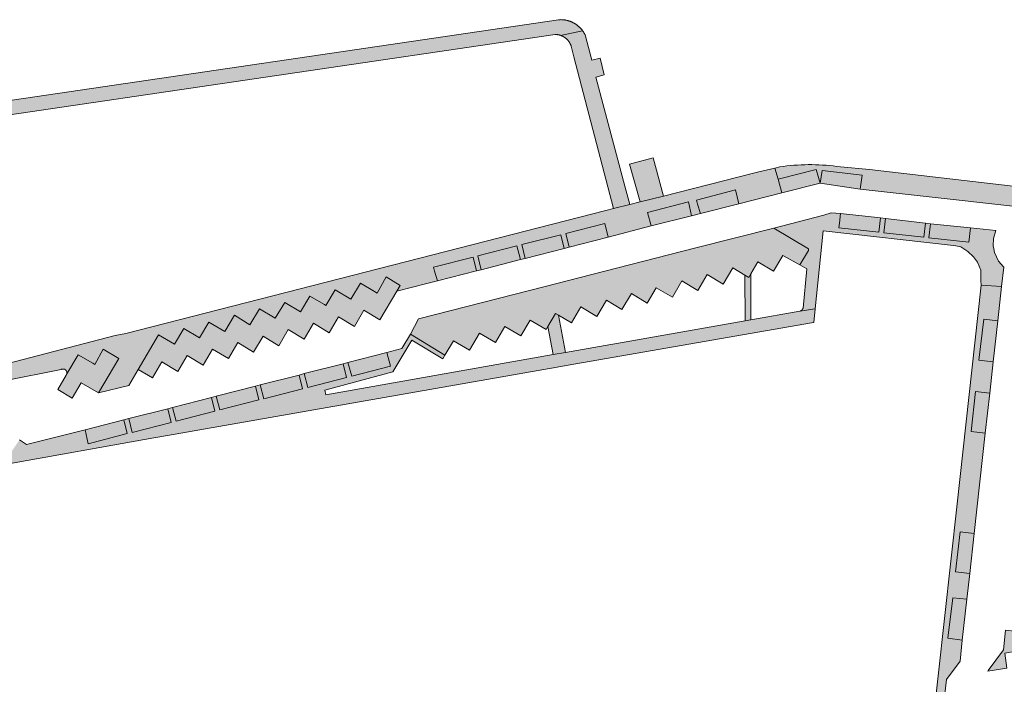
# Model space of a CAD drawing. Extents: x 97094 to 109644, y 463509 to 471969.
# Tile 47 of 256: x 99765 to 99888, y 467587 to 467671. Entities that reach past the tile are written whole.
import ezdxf

# ---------------------------------------------------------------- set-up
doc = ezdxf.new("R2010")
doc.units = 0
doc.layers.add('109 Onkruidbestrijding elementen', color=6, linetype='Continuous', lineweight=20, true_color=0xff00ff)

msp = doc.modelspace()

# ---------------------------------------------------------------- hatches: boundary and pattern name
at = {"layer": '109 Onkruidbestrijding elementen', "true_color": 0xff00ff}
for points in [[(99717.37, 467657.07), (99718.93, 467657.54), (99718.61, 467658.68), (99751.48, 467667.68), (99751.51, 467667.69), (99751.55, 467667.7), (99751.59, 467667.7), (99751.63, 467667.71), (99751.66, 467667.72), (99751.7, 467667.73), (99751.74, 467667.73), (99751.78, 467667.74), (99751.82, 467667.74), (99751.85, 467667.74), (99751.89, 467667.75), (99751.93, 467667.75), (99751.97, 467667.75), (99752.01, 467667.75), (99752.05, 467667.75), (99752.09, 467667.75), (99752.12, 467667.75), (99752.16, 467667.75), (99752.2, 467667.75), (99752.24, 467667.75), (99752.28, 467667.74), (99752.32, 467667.74), (99752.36, 467667.74), (99752.39, 467667.73), (99752.43, 467667.73), (99752.47, 467667.72), (99752.51, 467667.71), (99752.55, 467667.7), (99752.58, 467667.7), (99752.62, 467667.69), (99752.66, 467667.68), (99752.7, 467667.67), (99752.73, 467667.66), (99752.77, 467667.65), (99752.81, 467667.63), (99752.84, 467667.62), (99752.88, 467667.61), (99752.92, 467667.59), (99752.95, 467667.58), (99752.99, 467667.56), (99753.02, 467667.55), (99753.06, 467667.53), (99753.09, 467667.52), (99753.13, 467667.5), (99753.16, 467667.48), (99753.19, 467667.46), (99753.23, 467667.44), (99753.26, 467667.42), (99753.29, 467667.4), (99753.33, 467667.38), (99753.36, 467667.36), (99753.39, 467667.34), (99753.42, 467667.32), (99753.45, 467667.29), (99753.48, 467667.27), (99753.51, 467667.25), (99753.54, 467667.22), (99753.57, 467667.2), (99753.6, 467667.17), (99753.63, 467667.15), (99753.66, 467667.12), (99753.69, 467667.09), (99753.72, 467667.07), (99753.74, 467667.04), (99753.77, 467667.01), (99753.8, 467666.98), (99753.82, 467666.95), (99753.85, 467666.92), (99753.87, 467666.9), (99753.89, 467666.87), (99753.92, 467666.83), (99753.94, 467666.8), (99753.96, 467666.77), (99753.99, 467666.74), (99754.01, 467666.71), (99754.03, 467666.68), (99754.05, 467666.64), (99754.07, 467666.61), (99754.09, 467666.58), (99754.11, 467666.54), (99754.13, 467666.51), (99754.14, 467666.47), (99754.16, 467666.44), (99754.18, 467666.41), (99754.19, 467666.37), (99754.21, 467666.33), (99754.22, 467666.3), (99754.24, 467666.26), (99754.25, 467666.23), (99754.26, 467666.19), (99754.28, 467666.15), (99754.29, 467666.12), (99754.3, 467666.08), (99754.31, 467666.04), (99754.32, 467666.01), (99758.16, 467652.3), (99760.64, 467653.06), (99759.25, 467658.14), (99831.77, 467668.81), (99831.8, 467668.81), (99831.84, 467668.81), (99831.87, 467668.81), (99831.91, 467668.81), (99831.94, 467668.81), (99831.98, 467668.81), (99832.02, 467668.8), (99832.05, 467668.8), (99832.09, 467668.8), (99832.12, 467668.79), (99832.16, 467668.78), (99832.19, 467668.78), (99832.23, 467668.77), (99832.26, 467668.76), (99832.3, 467668.76), (99832.33, 467668.75), (99832.37, 467668.74), (99832.4, 467668.73), (99832.44, 467668.72), (99832.47, 467668.71), (99835.22, 467669.3), (99835.18, 467669.34), (99835.15, 467669.39), (99835.11, 467669.43), (99835.08, 467669.48), (99835.04, 467669.52), (99835, 467669.56), (99834.96, 467669.6), (99834.93, 467669.65), (99834.89, 467669.69), (99834.85, 467669.73), (99834.8, 467669.77), (99834.76, 467669.8), (99834.72, 467669.84), (99834.68, 467669.88), (99834.63, 467669.92), (99834.59, 467669.95), (99834.54, 467669.99), (99834.5, 467670.02), (99834.45, 467670.05), (99834.41, 467670.09), (99834.36, 467670.12), (99834.31, 467670.15), (99834.26, 467670.18), (99834.21, 467670.21), (99834.16, 467670.24), (99834.12, 467670.26), (99834.06, 467670.29), (99834.01, 467670.32), (99833.96, 467670.34), (99833.91, 467670.37), (99833.86, 467670.39), (99833.81, 467670.41), (99833.76, 467670.43), (99833.7, 467670.45), (99833.65, 467670.47), (99833.6, 467670.49), (99833.54, 467670.51), (99833.49, 467670.53), (99833.43, 467670.54), (99833.38, 467670.56), (99833.32, 467670.57), (99833.27, 467670.59), (99833.21, 467670.6), (99833.16, 467670.61), (99833.1, 467670.62), (99833.04, 467670.63), (99832.99, 467670.64), (99832.93, 467670.65), (99832.88, 467670.65), (99832.82, 467670.66), (99832.76, 467670.67), (99832.71, 467670.67), (99832.64, 467670.67), (99832.57, 467670.67), (99832.5, 467670.68), (99832.43, 467670.67), (99832.36, 467670.67), (99832.29, 467670.67), (99832.21, 467670.66), (99759.54, 467659.97), (99758.78, 467659.86), (99756.5, 467668.23), (99756.5, 467668.26), (99756.49, 467668.3), (99756.49, 467668.33), (99756.48, 467668.37), (99756.48, 467668.4), (99756.47, 467668.44), (99756.46, 467668.47), (99756.45, 467668.51), (99756.44, 467668.54), (99756.43, 467668.58), (99756.42, 467668.61), (99756.41, 467668.64), (99756.4, 467668.68), (99756.39, 467668.71), (99756.38, 467668.74), (99756.36, 467668.78), (99756.35, 467668.81), (99756.34, 467668.84), (99756.32, 467668.88), (99756.31, 467668.91), (99756.29, 467668.94), (99756.28, 467668.97), (99756.26, 467669), (99756.24, 467669.03), (99756.22, 467669.06), (99756.21, 467669.1), (99756.19, 467669.13), (99756.17, 467669.16), (99756.15, 467669.18), (99756.13, 467669.21), (99756.11, 467669.24), (99756.09, 467669.27), (99756.07, 467669.3), (99756.04, 467669.33), (99756.02, 467669.36), (99756, 467669.38), (99755.97, 467669.41), (99755.95, 467669.44), (99755.93, 467669.46), (99755.9, 467669.49), (99755.88, 467669.51), (99755.85, 467669.54), (99755.82, 467669.56), (99755.8, 467669.58), (99755.77, 467669.61), (99755.74, 467669.63), (99755.72, 467669.65), (99755.69, 467669.67), (99755.66, 467669.7), (99755.63, 467669.72), (99755.6, 467669.74), (99755.57, 467669.76), (99755.54, 467669.78), (99755.51, 467669.8), (99755.48, 467669.81), (99755.45, 467669.83), (99755.42, 467669.85), (99755.39, 467669.87), (99755.36, 467669.88), (99755.33, 467669.9), (99755.3, 467669.92), (99755.26, 467669.93), (99755.23, 467669.94), (99755.2, 467669.96), (99755.16, 467669.97), (99755.13, 467669.98), (99755.1, 467670), (99755.06, 467670.01), (99755.03, 467670.02), (99755, 467670.03), (99754.96, 467670.04), (99754.93, 467670.05), (99754.89, 467670.06), (99754.86, 467670.07), (99754.83, 467670.07), (99754.79, 467670.08), (99754.76, 467670.09), (99754.72, 467670.09), (99754.69, 467670.1), (99754.65, 467670.1), (99754.61, 467670.11), (99754.58, 467670.11), (99754.54, 467670.11), (99754.51, 467670.12), (99754.47, 467670.12), (99754.44, 467670.12), (99754.4, 467670.12), (99754.37, 467670.12), (99754.33, 467670.12), (99754.3, 467670.12), (99754.26, 467670.12), (99754.22, 467670.11), (99754.19, 467670.11), (99754.15, 467670.11), (99754.12, 467670.1), (99754.08, 467670.1), (99754.05, 467670.09), (99706.56, 467657.22), (99706.5, 467657.21), (99706.45, 467657.19), (99706.39, 467657.17), (99706.33, 467657.15), (99706.27, 467657.12), (99706.22, 467657.1), (99706.16, 467657.08), (99706.11, 467657.05), (99706.05, 467657.03), (99706, 467657), (99705.94, 467656.97), (99705.89, 467656.94), (99705.84, 467656.91), (99705.78, 467656.88), (99705.73, 467656.85), (99705.68, 467656.82), (99705.63, 467656.79), (99705.58, 467656.75), (99705.53, 467656.72), (99705.48, 467656.68), (99705.43, 467656.65), (99705.38, 467656.61), (99705.33, 467656.57), (99705.29, 467656.53), (99705.24, 467656.49), (99705.19, 467656.45), (99705.15, 467656.41), (99705.11, 467656.37), (99705.06, 467656.33), (99705.02, 467656.28), (99704.98, 467656.24), (99704.94, 467656.2), (99704.9, 467656.15), (99704.86, 467656.1), (99704.82, 467656.06), (99704.78, 467656.01), (99704.74, 467655.96), (99704.7, 467655.91), (99704.67, 467655.86), (99704.63, 467655.81), (99704.6, 467655.76), (99704.57, 467655.71), (99704.54, 467655.66), (99704.5, 467655.61), (99704.47, 467655.56), (99704.44, 467655.5), (99704.41, 467655.45), (99704.39, 467655.4), (99704.36, 467655.34), (99704.33, 467655.29), (99704.31, 467655.23), (99704.29, 467655.17), (99704.26, 467655.12), (99703.85, 467654.22), (99703.82, 467654.18), (99703.8, 467654.15), (99703.77, 467654.11), (99703.74, 467654.08), (99703.71, 467654.05), (99703.68, 467654.01), (99703.65, 467653.98), (99703.62, 467653.95), (99703.59, 467653.91), (99703.55, 467653.88), (99703.52, 467653.85), (99703.49, 467653.82), (99703.45, 467653.79), (99703.42, 467653.76), (99703.38, 467653.73), (99703.35, 467653.71), (99703.31, 467653.68), (99703.28, 467653.65), (99703.24, 467653.63), (99703.2, 467653.6), (99703.16, 467653.58), (99703.13, 467653.55), (99703.09, 467653.53), (99703.05, 467653.5), (99703.01, 467653.48), (99702.97, 467653.46), (99702.93, 467653.44), (99702.89, 467653.42), (99702.85, 467653.4), (99702.81, 467653.38), (99702.77, 467653.36), (99702.73, 467653.34), (99702.68, 467653.33), (99702.64, 467653.31), (99705.26, 467653.7), (99705.81, 467653.78), (99705.8, 467653.81), (99705.8, 467653.84), (99705.8, 467653.87), (99705.8, 467653.91), (99705.8, 467653.94), (99705.81, 467653.97), (99705.81, 467654), (99705.81, 467654.03), (99705.81, 467654.06), (99705.82, 467654.09), (99705.82, 467654.12), (99705.82, 467654.15), (99705.83, 467654.18), (99705.83, 467654.21), (99705.84, 467654.24), (99705.85, 467654.27), (99705.85, 467654.3), (99705.86, 467654.33), (99705.87, 467654.36), (99705.88, 467654.39), (99705.89, 467654.42), (99705.89, 467654.45), (99705.9, 467654.48), (99705.91, 467654.51), (99705.93, 467654.54), (99705.94, 467654.57), (99705.95, 467654.6), (99705.96, 467654.63), (99705.97, 467654.66), (99705.99, 467654.68), (99706, 467654.71), (99706.01, 467654.74), (99706.03, 467654.77), (99706.04, 467654.79), (99706.06, 467654.82), (99706.08, 467654.85), (99706.09, 467654.87), (99706.11, 467654.9), (99706.13, 467654.93), (99706.14, 467654.95), (99706.16, 467654.98), (99706.18, 467655), (99706.2, 467655.03), (99706.22, 467655.05), (99706.24, 467655.07), (99706.26, 467655.1), (99706.28, 467655.12), (99706.3, 467655.14), (99706.32, 467655.17), (99706.34, 467655.19), (99706.37, 467655.21), (99706.39, 467655.23), (99706.41, 467655.25), (99706.43, 467655.27), (99706.46, 467655.29), (99706.48, 467655.31), (99706.5, 467655.33), (99706.53, 467655.35), (99706.55, 467655.37), (99706.58, 467655.39), (99706.6, 467655.41), (99706.63, 467655.43), (99706.66, 467655.44), (99706.68, 467655.46), (99706.71, 467655.48), (99706.74, 467655.49), (99706.76, 467655.51), (99706.79, 467655.52), (99706.82, 467655.54), (99706.85, 467655.55), (99706.87, 467655.56), (99706.9, 467655.58), (99706.93, 467655.59), (99706.96, 467655.6), (99706.99, 467655.61), (99707.02, 467655.62), (99716.98, 467658.46), (99717.37, 467657.07)], [(99837.4, 467665.84), (99836.37, 467665.61), (99835.54, 467668.76), (99835.51, 467668.81), (99835.48, 467668.87), (99835.45, 467668.93), (99835.42, 467668.98), (99835.39, 467669.03), (99835.36, 467669.09), (99835.32, 467669.14), (99835.29, 467669.19), (99835.25, 467669.25), (99835.22, 467669.3), (99832.47, 467668.71), (99832.5, 467668.7), (99832.53, 467668.69), (99832.57, 467668.67), (99832.6, 467668.66), (99832.63, 467668.65), (99832.66, 467668.63), (99832.69, 467668.62), (99832.73, 467668.6), (99832.76, 467668.59), (99832.79, 467668.57), (99832.82, 467668.56), (99832.85, 467668.54), (99832.88, 467668.52), (99832.91, 467668.5), (99832.94, 467668.48), (99832.97, 467668.46), (99833, 467668.45), (99833.02, 467668.43), (99833.05, 467668.4), (99833.08, 467668.38), (99833.11, 467668.36), (99833.13, 467668.34), (99833.16, 467668.32), (99833.19, 467668.29), (99833.21, 467668.27), (99833.24, 467668.25), (99833.26, 467668.22), (99833.29, 467668.2), (99833.31, 467668.17), (99833.34, 467668.15), (99833.36, 467668.12), (99833.38, 467668.1), (99833.4, 467668.07), (99833.43, 467668.04), (99833.45, 467668.02), (99833.47, 467667.99), (99833.49, 467667.96), (99833.51, 467667.93), (99833.53, 467667.9), (99833.55, 467667.88), (99833.57, 467667.85), (99833.59, 467667.82), (99833.6, 467667.79), (99833.62, 467667.76), (99833.64, 467667.73), (99833.65, 467667.69), (99833.67, 467667.66), (99833.68, 467667.63), (99833.7, 467667.6), (99833.71, 467667.57), (99833.73, 467667.54), (99833.74, 467667.5), (99833.75, 467667.47), (99833.76, 467667.44), (99833.77, 467667.41), (99833.79, 467667.37), (99834.14, 467666.03), (99839.07, 467647.02), (99841.15, 467647.52), (99840.52, 467649.82), (99836.89, 467663.47), (99837.94, 467663.77), (99837.4, 467665.84)], [(99842.43, 467647.85), (99845.36, 467648.6), (99844.07, 467653.4), (99841.1, 467652.57), (99842.43, 467647.85)], [(99762.83, 467625.46), (99769.96, 467626.89), (99769.97, 467626.89), (99769.98, 467626.9), (99769.98, 467626.9), (99769.99, 467626.9), (99770, 467626.91), (99770, 467626.91), (99770.01, 467626.91), (99770.02, 467626.91), (99770.03, 467626.92), (99770.04, 467626.92), (99770.04, 467626.92), (99770.05, 467626.92), (99770.06, 467626.93), (99770.07, 467626.93), (99770.07, 467626.93), (99770.08, 467626.93), (99770.09, 467626.93), (99770.1, 467626.94), (99770.11, 467626.94), (99770.11, 467626.94), (99770.12, 467626.94), (99770.13, 467626.94), (99770.14, 467626.94), (99770.15, 467626.94), (99770.15, 467626.94), (99770.16, 467626.94), (99770.17, 467626.94), (99770.18, 467626.94), (99770.19, 467626.94), (99770.19, 467626.94), (99770.2, 467626.94), (99770.21, 467626.94), (99770.22, 467626.94), (99770.23, 467626.94), (99770.23, 467626.94), (99770.24, 467626.94), (99770.25, 467626.94), (99770.26, 467626.94), (99770.27, 467626.94), (99770.27, 467626.94), (99770.28, 467626.93), (99770.29, 467626.93), (99770.3, 467626.93), (99770.31, 467626.93), (99770.31, 467626.93), (99770.32, 467626.92), (99770.33, 467626.92), (99770.34, 467626.92), (99770.34, 467626.92), (99770.35, 467626.91), (99770.36, 467626.91), (99770.37, 467626.91), (99770.37, 467626.91), (99770.38, 467626.9), (99770.39, 467626.9), (99770.4, 467626.9), (99770.4, 467626.89), (99770.41, 467626.89), (99770.42, 467626.88), (99770.43, 467626.88), (99770.43, 467626.88), (99770.44, 467626.87), (99770.45, 467626.87), (99770.45, 467626.86), (99770.46, 467626.86), (99770.47, 467626.85), (99770.47, 467626.85), (99770.48, 467626.85), (99770.49, 467626.84), (99770.49, 467626.84), (99770.5, 467626.83), (99770.5, 467626.83), (99770.51, 467626.82), (99770.52, 467626.81), (99770.52, 467626.81), (99770.53, 467626.8), (99770.53, 467626.8), (99770.54, 467626.79), (99770.54, 467626.79), (99770.55, 467626.78), (99770.56, 467626.77), (99770.56, 467626.77), (99770.57, 467626.76), (99770.57, 467626.76), (99770.58, 467626.75), (99770.58, 467626.74), (99770.59, 467626.74), (99770.59, 467626.73), (99770.59, 467626.72), (99770.6, 467626.72), (99770.6, 467626.71), (99770.61, 467626.7), (99770.61, 467626.7), (99770.61, 467626.69), (99770.62, 467626.68), (99770.62, 467626.67), (99770.63, 467626.67), (99770.63, 467626.66), (99770.63, 467626.65), (99770.64, 467626.64), (99770.64, 467626.64), (99770.64, 467626.63), (99770.64, 467626.62), (99770.65, 467626.61), (99770.65, 467626.61), (99770.65, 467626.6), (99770.65, 467626.59), (99770.66, 467626.58), (99770.66, 467626.58), (99770.66, 467626.57), (99770.66, 467626.56), (99770.66, 467626.55), (99770.67, 467626.54), (99770.67, 467626.54), (99770.67, 467626.53), (99770.67, 467626.52), (99770.67, 467626.51), (99770.67, 467626.5), (99770.67, 467626.5), (99770.67, 467626.49), (99770.67, 467626.48), (99770.67, 467626.47), (99770.67, 467626.46), (99770.67, 467626.46), (99770.67, 467626.45), (99770.67, 467626.44), (99770.67, 467626.43), (99770.67, 467626.42), (99770.67, 467626.42), (99770.67, 467626.41), (99770.67, 467626.4), (99770.67, 467626.39), (99770.67, 467626.38), (99770.67, 467626.38), (99770.67, 467626.37), (99770.66, 467626.36), (99770.66, 467626.35), (99772.1, 467628.71), (99773.9, 467627.67), (99774.15, 467627.52), (99775.2, 467629.42), (99777.17, 467628.25), (99774.63, 467623.95), (99778.43, 467624.88), (99779.61, 467626.89), (99782.15, 467631.22), (99784.13, 467630.04), (99785.31, 467632.01), (99787.28, 467630.84), (99788.45, 467632.8), (99790.43, 467631.65), (99791.63, 467633.66), (99793.59, 467632.47), (99794.79, 467634.47), (99796.76, 467633.3), (99797.94, 467635.27), (99799.9, 467634.08), (99801.09, 467636.08), (99802.91, 467635), (99803.08, 467634.89), (99804.26, 467636.86), (99806.23, 467635.7), (99807.42, 467637.68), (99809.18, 467636.63), (99809.51, 467636.44), (99810.62, 467638.5), (99812.4, 467637.41), (99811.96, 467636.69), (99815.91, 467637.68), (99817.04, 467637.98), (99816.67, 467639.17), (99816.57, 467639.7), (99821.51, 467640.95), (99821.95, 467639.22), (99822.54, 467639.36), (99822.11, 467641.11), (99827, 467642.35), (99827.44, 467640.63), (99828.04, 467640.78), (99827.61, 467642.52), (99832.49, 467643.75), (99832.93, 467642.03), (99833.54, 467642.18), (99833.11, 467643.91), (99838.02, 467645.16), (99838.43, 467643.44), (99843.81, 467644.86), (99843.35, 467646.55), (99848.46, 467647.85), (99848.59, 467647.27), (99848.85, 467646.11), (99849.99, 467646.41), (99849.62, 467647.56), (99849.46, 467648.09), (99854.34, 467649.36), (99854.77, 467647.61), (99860.14, 467648.98), (99859.69, 467650.72), (99859.29, 467652.1), (99857.11, 467651.59), (99856.61, 467651.47), (99845.36, 467648.6), (99842.43, 467647.85), (99841.15, 467647.52), (99839.07, 467647.02), (99838.14, 467646.78), (99778.05, 467631.38), (99776.71, 467631.12), (99739.88, 467621.55), (99715.07, 467615.11), (99715.22, 467614.54), (99735.97, 467619.9), (99761.55, 467625.17), (99762.76, 467625.44), (99762.77, 467625.44), (99762.78, 467625.45), (99762.79, 467625.45), (99762.8, 467625.45), (99762.81, 467625.45), (99762.82, 467625.45), (99762.83, 467625.46)], [(99859.69, 467650.72), (99864.46, 467651.93), (99864.97, 467650.21), (99865.19, 467651.8), (99870.2, 467651.21), (99869.97, 467649.46), (99897.32, 467646.43), (99897.24, 467647.07), (99897, 467648.82), (99895.9, 467649.03), (99871.15, 467651.91), (99867.49, 467652.24), (99867.05, 467652.31), (99866.6, 467652.36), (99866.16, 467652.41), (99865.71, 467652.45), (99865.26, 467652.48), (99864.81, 467652.51), (99864.36, 467652.52), (99863.92, 467652.53), (99863.47, 467652.53), (99863.02, 467652.52), (99862.57, 467652.51), (99862.12, 467652.48), (99861.67, 467652.45), (99861.22, 467652.41), (99860.78, 467652.36), (99860.33, 467652.31), (99859.89, 467652.24), (99859.29, 467652.1), (99859.69, 467650.72)], [(99860.14, 467648.98), (99864.97, 467650.21), (99864.46, 467651.93), (99859.69, 467650.72), (99860.14, 467648.98)], [(99869.97, 467649.46), (99870.2, 467651.21), (99865.19, 467651.8), (99864.97, 467650.21), (99869.97, 467649.46)], [(99854.34, 467649.36), (99849.46, 467648.09), (99849.62, 467647.56), (99849.99, 467646.41), (99854.77, 467647.61), (99854.34, 467649.36)], [(99848.85, 467646.11), (99848.59, 467647.27), (99848.46, 467647.85), (99843.35, 467646.55), (99843.81, 467644.86), (99848.85, 467646.11)], [(99867.3, 467644.63), (99867.36, 467645.21), (99867.52, 467646.4), (99866.32, 467646.48), (99865.43, 467646.22), (99859.15, 467644.58), (99863.5, 467641.98), (99863.49, 467641.79), (99862.41, 467639.98), (99863.28, 467639.48), (99862.81, 467634.56), (99862.81, 467634.55), (99862.81, 467634.54), (99862.8, 467634.53), (99862.8, 467634.52), (99862.79, 467634.51), (99862.79, 467634.5), (99862.78, 467634.49), (99862.78, 467634.49), (99862.77, 467634.48), (99862.77, 467634.47), (99862.76, 467634.46), (99862.76, 467634.45), (99862.75, 467634.44), (99862.75, 467634.43), (99862.74, 467634.42), (99862.73, 467634.41), (99862.73, 467634.41), (99862.72, 467634.4), (99862.72, 467634.39), (99862.71, 467634.38), (99862.7, 467634.37), (99862.7, 467634.37), (99862.69, 467634.36), (99862.68, 467634.35), (99862.67, 467634.34), (99862.67, 467634.34), (99862.66, 467634.33), (99862.65, 467634.32), (99862.64, 467634.31), (99862.64, 467634.31), (99862.63, 467634.3), (99862.62, 467634.29), (99862.61, 467634.29), (99862.6, 467634.28), (99862.59, 467634.28), (99862.59, 467634.27), (99862.58, 467634.26), (99862.57, 467634.26), (99862.56, 467634.25), (99862.55, 467634.25), (99862.54, 467634.24), (99862.53, 467634.24), (99862.52, 467634.23), (99862.51, 467634.23), (99862.51, 467634.22), (99862.5, 467634.22), (99862.49, 467634.21), (99862.48, 467634.21), (99862.47, 467634.21), (99862.46, 467634.2), (99862.45, 467634.2), (99862.44, 467634.19), (99862.43, 467634.19), (99862.42, 467634.19), (99862.41, 467634.18), (99862.4, 467634.18), (99864.33, 467634.49), (99865.35, 467644.24), (99881.66, 467642.42), (99881.95, 467642.36), (99882.55, 467642.24), (99883.44, 467641.65), (99884.16, 467641), (99884.63, 467640.31), (99885.08, 467639.32), (99885.07, 467638.01), (99885.12, 467637.42), (99887.66, 467637.27), (99887.96, 467639.68), (99887.89, 467639.73), (99887.29, 467640.45), (99886.76, 467641.52), (99886.68, 467641.99), (99886.61, 467642.37), (99886.65, 467643.27), (99886.93, 467644.27), (99883.78, 467644.6), (99883.56, 467642.8), (99878.56, 467643.35), (99878.76, 467645.13), (99878.13, 467645.21), (99877.92, 467643.43), (99872.92, 467643.99), (99873.13, 467645.77), (99872.51, 467645.85), (99872.28, 467644.07), (99867.3, 467644.63)], [(99867.36, 467645.21), (99867.3, 467644.63), (99872.28, 467644.07), (99872.51, 467645.85), (99867.52, 467646.4), (99867.36, 467645.21)], [(99872.92, 467643.99), (99877.92, 467643.43), (99878.13, 467645.21), (99873.13, 467645.77), (99872.92, 467643.99)], [(99817.99, 467628.67), (99819.07, 467630.48), (99821.05, 467629.3), (99822.3, 467631.43), (99824.3, 467630.24), (99825.49, 467632.27), (99827.48, 467631.08), (99828.64, 467633.06), (99830.66, 467631.88), (99830.88, 467632.25), (99831.85, 467633.9), (99832.22, 467633.68), (99833.85, 467632.72), (99835.02, 467634.71), (99837.01, 467633.52), (99838.2, 467635.55), (99840.15, 467634.38), (99841.33, 467636.38), (99843.32, 467635.19), (99844.45, 467637.12), (99846.46, 467635.92), (99847.66, 467637.97), (99849.63, 467636.78), (99850.8, 467638.78), (99852.82, 467637.58), (99854.01, 467639.6), (99855.53, 467638.69), (99856.01, 467638.4), (99856.27, 467638.85), (99857.15, 467640.34), (99859.12, 467639.17), (99860.3, 467641.17), (99862.41, 467639.98), (99863.49, 467641.79), (99863.5, 467641.98), (99859.15, 467644.58), (99849.38, 467642.1), (99837.85, 467639.15), (99830.52, 467637.27), (99814.69, 467633.23), (99813.68, 467631.29), (99817.99, 467628.67)], [(99833.54, 467642.18), (99838.43, 467643.44), (99838.02, 467645.16), (99833.11, 467643.91), (99833.54, 467642.18)], [(99883.56, 467642.8), (99883.78, 467644.6), (99878.76, 467645.13), (99878.56, 467643.35), (99883.56, 467642.8)], [(99832.93, 467642.03), (99832.49, 467643.75), (99827.61, 467642.52), (99828.04, 467640.78), (99832.93, 467642.03)], [(99822.11, 467641.11), (99822.54, 467639.36), (99827.44, 467640.63), (99827, 467642.35), (99822.11, 467641.11)], [(99816.57, 467639.7), (99816.67, 467639.17), (99817.04, 467637.98), (99821.95, 467639.22), (99821.51, 467640.95), (99816.57, 467639.7)], [(99787.28, 467630.84), (99785.31, 467632.01), (99784.13, 467630.04), (99782.15, 467631.22), (99779.61, 467626.89), (99781.37, 467625.82), (99782.57, 467627.82), (99784.54, 467626.62), (99785.74, 467628.62), (99787.71, 467627.41), (99788.9, 467629.42), (99790.88, 467628.24), (99792.07, 467630.25), (99794.04, 467629.06), (99795.23, 467631.05), (99797.19, 467629.85), (99798.38, 467631.87), (99800.35, 467630.68), (99801.53, 467632.67), (99803.51, 467631.47), (99804.68, 467633.47), (99806.68, 467632.28), (99807.84, 467634.29), (99809.84, 467633.09), (99811.96, 467636.69), (99812.4, 467637.41), (99810.62, 467638.5), (99809.51, 467636.44), (99809.18, 467636.63), (99807.42, 467637.68), (99806.23, 467635.7), (99804.26, 467636.86), (99803.08, 467634.89), (99802.91, 467635), (99801.09, 467636.08), (99799.9, 467634.08), (99797.94, 467635.27), (99796.76, 467633.3), (99794.79, 467634.47), (99793.59, 467632.47), (99791.63, 467633.66), (99790.43, 467631.65), (99788.45, 467632.8), (99787.28, 467630.84)], [(99855.55, 467632.97), (99856.29, 467633.1), (99856.27, 467638.85), (99856.01, 467638.4), (99855.53, 467638.69), (99855.55, 467632.97)], [(99882.09, 467610.04), (99878.92, 467581.33), (99878.8, 467581.06), (99878.52, 467580.4), (99877.85, 467579.65), (99877.23, 467579.26), (99878.67, 467577.26), (99878.82, 467577.4), (99879.18, 467577.63), (99879.6, 467577.9), (99880.75, 467588.08), (99882.47, 467590.36), (99882.75, 467593.01), (99880.94, 467593.23), (99881.56, 467598.31), (99883.3, 467598.12), (99883.68, 467601.34), (99881.9, 467601.54), (99882.48, 467606.57), (99884.25, 467606.36), (99885.6, 467618.92), (99883.84, 467619.11), (99884.39, 467624.11), (99886.18, 467623.92), (99886.61, 467627.85), (99884.83, 467628.06), (99885.43, 467633.19), (99887.2, 467632.97), (99887.66, 467637.27), (99885.12, 467637.42), (99882.44, 467613.12), (99882.09, 467610.04)], [(99832.22, 467633.68), (99831.85, 467633.9), (99830.88, 467632.25), (99831.53, 467628.74), (99833.07, 467629.01), (99832.22, 467633.68)], [(99884.83, 467628.06), (99886.61, 467627.85), (99887.2, 467632.97), (99885.43, 467633.19), (99884.83, 467628.06)], [(99770.66, 467626.35), (99770.66, 467626.34), (99770.66, 467626.34), (99770.66, 467626.33), (99770.66, 467626.32), (99770.65, 467626.31), (99770.65, 467626.3), (99770.65, 467626.3), (99770.64, 467626.29), (99770.64, 467626.28), (99770.64, 467626.27), (99770.64, 467626.26), (99770.63, 467626.26), (99770.63, 467626.25), (99770.63, 467626.24), (99770.62, 467626.23), (99770.62, 467626.23), (99770.61, 467626.22), (99770.61, 467626.21), (99770.61, 467626.21), (99770.6, 467626.2), (99770.6, 467626.19), (99770.59, 467626.18), (99770.59, 467626.18), (99770.58, 467626.17), (99770.58, 467626.16), (99770.57, 467626.16), (99769.53, 467624.36), (99771.33, 467623.3), (99772.46, 467625.22), (99774.63, 467623.95), (99777.17, 467628.25), (99775.2, 467629.42), (99774.15, 467627.52), (99773.9, 467627.67), (99772.1, 467628.71), (99770.66, 467626.35)], [(99811.17, 467627.29), (99810.73, 467628.99), (99805.85, 467627.75), (99806.32, 467626.04), (99811.17, 467627.29)], [(99805.25, 467627.59), (99800.38, 467626.36), (99800.82, 467624.63), (99805.69, 467625.89), (99805.25, 467627.59)], [(99800.18, 467624.47), (99799.74, 467626.16), (99794.87, 467624.94), (99795.32, 467623.22), (99800.18, 467624.47)], [(99789.37, 467623.54), (99789.82, 467621.83), (99794.7, 467623.07), (99794.26, 467624.78), (99789.37, 467623.54)], [(99788.78, 467623.36), (99783.89, 467622.12), (99784.33, 467620.41), (99789.2, 467621.66), (99788.78, 467623.36)], [(99885.6, 467618.92), (99886.18, 467623.92), (99884.39, 467624.11), (99883.84, 467619.11), (99885.6, 467618.92)], [(99783.29, 467621.95), (99778.41, 467620.73), (99778.85, 467619), (99783.72, 467620.25), (99783.29, 467621.95)], [(99772.94, 467619.34), (99773.35, 467617.57), (99778.23, 467618.85), (99777.8, 467620.56), (99772.94, 467619.34)], [(99881.9, 467601.54), (99883.68, 467601.34), (99884.25, 467606.36), (99882.48, 467606.57), (99881.9, 467601.54)], [(99882.75, 467593.01), (99883.3, 467598.12), (99881.56, 467598.31), (99880.94, 467593.23), (99882.75, 467593.01)], [(99888.05, 467591.36), (99892.96, 467592.24), (99893.13, 467593.69), (99888.16, 467594.26), (99887.9, 467591.79), (99886, 467589.21), (99885.94, 467589.13), (99888.34, 467589.48), (99888.05, 467591.36)]]:
    msp.add_hatch(color=6, dxfattribs=at).paths.add_polyline_path(points)
h = msp.add_hatch(color=6, dxfattribs=at)
h.paths.add_polyline_path([(99783.27, 467618.62), (99832.04, 467627.18), (99833.18, 467627.37), (99864.13, 467632.76), (99864.15, 467632.76), (99864.33, 467634.49), (99862.4, 467634.18), (99856.29, 467633.1), (99855.55, 467632.97), (99833.07, 467629.01), (99831.53, 467628.74), (99803.09, 467623.72), (99802.96, 467624.31), (99811.45, 467626.57), (99813.84, 467630.56), (99817.73, 467628.23), (99817.99, 467628.67), (99813.68, 467631.29), (99812.61, 467629.51), (99810.73, 467628.99), (99811.17, 467627.29), (99806.32, 467626.04), (99805.85, 467627.75), (99805.25, 467627.59), (99805.69, 467625.89), (99800.82, 467624.63), (99800.38, 467626.36), (99799.74, 467626.16), (99800.18, 467624.47), (99795.32, 467623.22), (99794.87, 467624.94), (99794.26, 467624.78), (99794.7, 467623.07), (99789.82, 467621.83), (99789.37, 467623.54), (99788.78, 467623.36), (99789.2, 467621.66), (99784.33, 467620.41), (99783.89, 467622.12), (99783.29, 467621.95), (99783.72, 467620.25), (99778.85, 467619), (99778.41, 467620.73), (99777.8, 467620.56), (99778.23, 467618.85), (99773.35, 467617.57), (99772.94, 467619.34), (99765.62, 467617.48), (99764.76, 467618.08), (99763.45, 467616.19), (99761.52, 467617.49), (99760.22, 467615.62), (99758.3, 467616.91), (99757.01, 467615.02), (99755.08, 467616.32), (99753.77, 467614.45), (99751.84, 467615.74), (99750.55, 467613.85), (99748.6, 467615.17), (99747.3, 467613.28), (99745.36, 467614.58), (99744.06, 467612.69), (99737.98, 467616.86), (99737.81, 467616.82), (99738.23, 467615.18), (99733.44, 467613.98), (99733, 467615.69), (99732.39, 467615.51), (99732.83, 467613.79), (99727.95, 467612.57), (99727.5, 467614.27), (99726.9, 467614.11), (99727.34, 467612.4), (99722.45, 467611.15), (99722.02, 467612.87), (99721.41, 467612.7), (99721.84, 467610.98), (99716.95, 467609.73), (99716.55, 467611.46), (99716.32, 467611.41), (99715.26, 467610.52), (99715.35, 467608.14), (99715.4, 467606.79), (99715.85, 467606.92), (99716.03, 467606.63), (99744.21, 467611.65), (99781.57, 467618.32), (99783.27, 467618.62)])
h.paths.add_polyline_path([(99741.69, 467612.7), (99734.04, 467611.32), (99733.45, 467611.22), (99728.4, 467610.32), (99727.83, 467610.2), (99717.65, 467608.39), (99717.46, 467609.16), (99727.44, 467611.72), (99728, 467611.87), (99732.95, 467613.14), (99733.53, 467613.29), (99739.65, 467614.87), (99739.66, 467614.87), (99739.67, 467614.87), (99739.68, 467614.87), (99739.69, 467614.87), (99739.7, 467614.88), (99739.7, 467614.88), (99739.71, 467614.88), (99739.72, 467614.88), (99739.73, 467614.88), (99739.74, 467614.88), (99739.75, 467614.88), (99739.75, 467614.88), (99739.76, 467614.88), (99739.77, 467614.88), (99739.78, 467614.88), (99739.79, 467614.88), (99739.8, 467614.88), (99739.81, 467614.88), (99739.81, 467614.88), (99739.82, 467614.88), (99739.83, 467614.88), (99739.84, 467614.88), (99739.85, 467614.87), (99739.86, 467614.87), (99739.87, 467614.87), (99739.87, 467614.87), (99739.88, 467614.87), (99739.89, 467614.87), (99739.9, 467614.86), (99739.91, 467614.86), (99739.92, 467614.86), (99739.92, 467614.86), (99739.93, 467614.85), (99739.94, 467614.85), (99739.95, 467614.85), (99739.96, 467614.85), (99739.96, 467614.84), (99739.97, 467614.84), (99739.98, 467614.84), (99739.99, 467614.83), (99740, 467614.83), (99740, 467614.82), (99740.01, 467614.82), (99740.02, 467614.82), (99740.03, 467614.81), (99740.03, 467614.81), (99740.04, 467614.8), (99740.05, 467614.8), (99740.05, 467614.79), (99740.06, 467614.79), (99740.07, 467614.78), (99740.07, 467614.78), (99741.88, 467613.52), (99741.89, 467613.51), (99741.9, 467613.51), (99741.9, 467613.5), (99741.91, 467613.49), (99741.91, 467613.49), (99741.92, 467613.48), (99741.92, 467613.47), (99741.93, 467613.47), (99741.93, 467613.46), (99741.94, 467613.45), (99741.94, 467613.45), (99741.95, 467613.44), (99741.95, 467613.43), (99741.96, 467613.43), (99741.96, 467613.42), (99741.96, 467613.41), (99741.97, 467613.41), (99741.97, 467613.4), (99741.98, 467613.39), (99741.98, 467613.38), (99741.98, 467613.38), (99741.99, 467613.37), (99741.99, 467613.36), (99741.99, 467613.35), (99742, 467613.35), (99742, 467613.34), (99742, 467613.33), (99742, 467613.32), (99742.01, 467613.31), (99742.01, 467613.31), (99742.01, 467613.3), (99742.01, 467613.29), (99742.01, 467613.28), (99742.02, 467613.27), (99742.02, 467613.27), (99742.02, 467613.26), (99742.02, 467613.25), (99742.02, 467613.24), (99742.02, 467613.23), (99742.03, 467613.23), (99742.03, 467613.22), (99742.03, 467613.21), (99742.03, 467613.2), (99742.03, 467613.19), (99742.03, 467613.18), (99742.03, 467613.18), (99742.03, 467613.17), (99742.03, 467613.16), (99742.03, 467613.15), (99742.03, 467613.14), (99742.03, 467613.14), (99742.03, 467613.13), (99742.03, 467613.12), (99742.03, 467613.11), (99742.02, 467613.1), (99742.02, 467613.09), (99742.02, 467613.09), (99742.02, 467613.08), (99742.02, 467613.07), (99742.02, 467613.06), (99742.02, 467613.05), (99742.01, 467613.05), (99742.01, 467613.04), (99742.01, 467613.03), (99742.01, 467613.02), (99742, 467613.01), (99742, 467613.01), (99742, 467613), (99742, 467612.99), (99741.99, 467612.98), (99741.99, 467612.98), (99741.99, 467612.97), (99741.98, 467612.96), (99741.98, 467612.95), (99741.98, 467612.95), (99741.97, 467612.94), (99741.97, 467612.93), (99741.97, 467612.92), (99741.96, 467612.92), (99741.96, 467612.91), (99741.95, 467612.9), (99741.95, 467612.9), (99741.94, 467612.89), (99741.94, 467612.88), (99741.93, 467612.88), (99741.93, 467612.87), (99741.92, 467612.86), (99741.92, 467612.86), (99741.91, 467612.85), (99741.91, 467612.84), (99741.9, 467612.84), (99741.9, 467612.83), (99741.89, 467612.82), (99741.89, 467612.82), (99741.88, 467612.81), (99741.87, 467612.81), (99741.87, 467612.8), (99741.86, 467612.8), (99741.86, 467612.79), (99741.85, 467612.79), (99741.84, 467612.78), (99741.84, 467612.77), (99741.83, 467612.77), (99741.82, 467612.77), (99741.82, 467612.76), (99741.81, 467612.76), (99741.8, 467612.75), (99741.8, 467612.75), (99741.79, 467612.74), (99741.78, 467612.74), (99741.78, 467612.73), (99741.77, 467612.73), (99741.76, 467612.73), (99741.75, 467612.72), (99741.75, 467612.72), (99741.74, 467612.72), (99741.73, 467612.71), (99741.72, 467612.71), (99741.72, 467612.71), (99741.71, 467612.7), (99741.7, 467612.7), (99741.69, 467612.7)])

# ---------------------------------------------------------------- linework, layer by layer
at = {"layer": '109 Onkruidbestrijding elementen', "color": 3, "true_color": 0x00ff00}
for points in [[(99759.25, 467658.14), (99831.77, 467668.81), (99831.8, 467668.81), (99831.84, 467668.81), (99831.87, 467668.81), (99831.91, 467668.81), (99831.94, 467668.81), (99831.98, 467668.81), (99832.02, 467668.8), (99832.05, 467668.8), (99832.09, 467668.8), (99832.12, 467668.79), (99832.16, 467668.78), (99832.19, 467668.78), (99832.23, 467668.77), (99832.26, 467668.76), (99832.3, 467668.76), (99832.33, 467668.75), (99832.37, 467668.74), (99832.4, 467668.73), (99832.44, 467668.72), (99832.47, 467668.71), (99835.22, 467669.3), (99835.18, 467669.34), (99835.15, 467669.39), (99835.11, 467669.43), (99835.08, 467669.48), (99835.04, 467669.52), (99835, 467669.56), (99834.96, 467669.6), (99834.93, 467669.65), (99834.89, 467669.69), (99834.85, 467669.73), (99834.8, 467669.77), (99834.76, 467669.8), (99834.72, 467669.84), (99834.68, 467669.88), (99834.63, 467669.92), (99834.59, 467669.95), (99834.54, 467669.99), (99834.5, 467670.02), (99834.45, 467670.05), (99834.41, 467670.09), (99834.36, 467670.12), (99834.31, 467670.15), (99834.26, 467670.18), (99834.21, 467670.21), (99834.16, 467670.24), (99834.12, 467670.26), (99834.06, 467670.29), (99834.01, 467670.32), (99833.96, 467670.34), (99833.91, 467670.37), (99833.86, 467670.39), (99833.81, 467670.41), (99833.76, 467670.43), (99833.7, 467670.45), (99833.65, 467670.47), (99833.6, 467670.49), (99833.54, 467670.51), (99833.49, 467670.53), (99833.43, 467670.54), (99833.38, 467670.56), (99833.32, 467670.57), (99833.27, 467670.59), (99833.21, 467670.6), (99833.16, 467670.61), (99833.1, 467670.62), (99833.04, 467670.63), (99832.99, 467670.64), (99832.93, 467670.65), (99832.88, 467670.65), (99832.82, 467670.66), (99832.76, 467670.67), (99832.71, 467670.67), (99832.64, 467670.67), (99832.57, 467670.67), (99832.5, 467670.68), (99832.43, 467670.67), (99832.36, 467670.67), (99832.29, 467670.67), (99832.21, 467670.66), (99759.54, 467659.97)], [(99762.83, 467625.46), (99769.96, 467626.89), (99769.97, 467626.89), (99769.98, 467626.9), (99769.98, 467626.9), (99769.99, 467626.9), (99770, 467626.91), (99770, 467626.91), (99770.01, 467626.91), (99770.02, 467626.91), (99770.03, 467626.92), (99770.04, 467626.92), (99770.04, 467626.92), (99770.05, 467626.92), (99770.06, 467626.93), (99770.07, 467626.93), (99770.07, 467626.93), (99770.08, 467626.93), (99770.09, 467626.93), (99770.1, 467626.94), (99770.11, 467626.94), (99770.11, 467626.94), (99770.12, 467626.94), (99770.13, 467626.94), (99770.14, 467626.94), (99770.15, 467626.94), (99770.15, 467626.94), (99770.16, 467626.94), (99770.17, 467626.94), (99770.18, 467626.94), (99770.19, 467626.94), (99770.19, 467626.94), (99770.2, 467626.94), (99770.21, 467626.94), (99770.22, 467626.94), (99770.23, 467626.94), (99770.23, 467626.94), (99770.24, 467626.94), (99770.25, 467626.94), (99770.26, 467626.94), (99770.27, 467626.94), (99770.27, 467626.94), (99770.28, 467626.93), (99770.29, 467626.93), (99770.3, 467626.93), (99770.31, 467626.93), (99770.31, 467626.93), (99770.32, 467626.92), (99770.33, 467626.92), (99770.34, 467626.92), (99770.34, 467626.92), (99770.35, 467626.91), (99770.36, 467626.91), (99770.37, 467626.91), (99770.37, 467626.91), (99770.38, 467626.9), (99770.39, 467626.9), (99770.4, 467626.9), (99770.4, 467626.89), (99770.41, 467626.89), (99770.42, 467626.88), (99770.43, 467626.88), (99770.43, 467626.88), (99770.44, 467626.87), (99770.45, 467626.87), (99770.45, 467626.86), (99770.46, 467626.86), (99770.47, 467626.85), (99770.47, 467626.85), (99770.48, 467626.85), (99770.49, 467626.84), (99770.49, 467626.84), (99770.5, 467626.83), (99770.5, 467626.83), (99770.51, 467626.82), (99770.52, 467626.81), (99770.52, 467626.81), (99770.53, 467626.8), (99770.53, 467626.8), (99770.54, 467626.79), (99770.54, 467626.79), (99770.55, 467626.78), (99770.56, 467626.77), (99770.56, 467626.77), (99770.57, 467626.76), (99770.57, 467626.76), (99770.58, 467626.75), (99770.58, 467626.74), (99770.59, 467626.74), (99770.59, 467626.73), (99770.59, 467626.72), (99770.6, 467626.72), (99770.6, 467626.71), (99770.61, 467626.7), (99770.61, 467626.7), (99770.61, 467626.69), (99770.62, 467626.68), (99770.62, 467626.67), (99770.63, 467626.67), (99770.63, 467626.66), (99770.63, 467626.65), (99770.64, 467626.64), (99770.64, 467626.64), (99770.64, 467626.63), (99770.64, 467626.62), (99770.65, 467626.61), (99770.65, 467626.61), (99770.65, 467626.6), (99770.65, 467626.59), (99770.66, 467626.58), (99770.66, 467626.58), (99770.66, 467626.57), (99770.66, 467626.56), (99770.66, 467626.55), (99770.67, 467626.54), (99770.67, 467626.54), (99770.67, 467626.53), (99770.67, 467626.52), (99770.67, 467626.51), (99770.67, 467626.5), (99770.67, 467626.5), (99770.67, 467626.49), (99770.67, 467626.48), (99770.67, 467626.47), (99770.67, 467626.46), (99770.67, 467626.46), (99770.67, 467626.45), (99770.67, 467626.44), (99770.67, 467626.43), (99770.67, 467626.42), (99770.67, 467626.42), (99770.67, 467626.41), (99770.67, 467626.4), (99770.67, 467626.39), (99770.67, 467626.38), (99770.67, 467626.38), (99770.67, 467626.37), (99770.66, 467626.36), (99770.66, 467626.35), (99772.1, 467628.71), (99773.9, 467627.67), (99774.15, 467627.52), (99775.2, 467629.42), (99777.17, 467628.25), (99774.63, 467623.95), (99778.43, 467624.88), (99779.61, 467626.89), (99782.15, 467631.22), (99784.13, 467630.04), (99785.31, 467632.01), (99787.28, 467630.84), (99788.45, 467632.8), (99790.43, 467631.65), (99791.63, 467633.66), (99793.59, 467632.47), (99794.79, 467634.47), (99796.76, 467633.3), (99797.94, 467635.27), (99799.9, 467634.08), (99801.09, 467636.08), (99802.91, 467635), (99803.08, 467634.89), (99804.26, 467636.86), (99806.23, 467635.7), (99807.42, 467637.68), (99809.18, 467636.63), (99809.51, 467636.44), (99810.62, 467638.5), (99812.4, 467637.41), (99811.96, 467636.69), (99815.91, 467637.68), (99817.04, 467637.98), (99816.67, 467639.17), (99816.57, 467639.7), (99821.51, 467640.95), (99821.95, 467639.22), (99822.54, 467639.36), (99822.11, 467641.11), (99827, 467642.35), (99827.44, 467640.63), (99828.04, 467640.78), (99827.61, 467642.52), (99832.49, 467643.75), (99832.93, 467642.03), (99833.54, 467642.18), (99833.11, 467643.91), (99838.02, 467645.16), (99838.43, 467643.44), (99843.81, 467644.86), (99843.35, 467646.55), (99848.46, 467647.85), (99848.59, 467647.27), (99848.85, 467646.11), (99849.99, 467646.41), (99849.62, 467647.56), (99849.46, 467648.09), (99854.34, 467649.36), (99854.77, 467647.61), (99860.14, 467648.98), (99859.69, 467650.72), (99859.29, 467652.1), (99857.11, 467651.59), (99856.61, 467651.47), (99845.36, 467648.6), (99842.43, 467647.85), (99841.15, 467647.52), (99839.07, 467647.02), (99838.14, 467646.78), (99778.05, 467631.38), (99776.71, 467631.12), (99739.88, 467621.55)], [(99895.9, 467649.03), (99871.15, 467651.91), (99867.49, 467652.24), (99867.05, 467652.31), (99866.6, 467652.36), (99866.16, 467652.41), (99865.71, 467652.45), (99865.26, 467652.48), (99864.81, 467652.51), (99864.36, 467652.52), (99863.92, 467652.53), (99863.47, 467652.53), (99863.02, 467652.52), (99862.57, 467652.51), (99862.12, 467652.48), (99861.67, 467652.45), (99861.22, 467652.41), (99860.78, 467652.36), (99860.33, 467652.31), (99859.89, 467652.24), (99859.29, 467652.1), (99859.69, 467650.72), (99859.69, 467650.72), (99864.46, 467651.93), (99864.97, 467650.21), (99865.19, 467651.8), (99870.2, 467651.21), (99869.97, 467649.46), (99897.32, 467646.43)], [(99879.6, 467577.9), (99880.75, 467588.08), (99882.47, 467590.36), (99882.75, 467593.01), (99880.94, 467593.23), (99881.56, 467598.31), (99883.3, 467598.12), (99883.68, 467601.34), (99881.9, 467601.54), (99882.48, 467606.57), (99884.25, 467606.36), (99885.6, 467618.92), (99883.84, 467619.11), (99884.39, 467624.11), (99886.18, 467623.92), (99886.61, 467627.85), (99884.83, 467628.06), (99885.43, 467633.19), (99887.2, 467632.97), (99887.66, 467637.27), (99885.12, 467637.42), (99882.44, 467613.12), (99882.09, 467610.04), (99882.09, 467610.04), (99878.92, 467581.33)], [(99744.21, 467611.65), (99781.57, 467618.32), (99783.27, 467618.62), (99783.27, 467618.62), (99832.04, 467627.18), (99833.18, 467627.37), (99864.13, 467632.76), (99864.15, 467632.76), (99864.33, 467634.49), (99862.4, 467634.18), (99856.29, 467633.1), (99855.55, 467632.97), (99833.07, 467629.01), (99831.53, 467628.74), (99803.09, 467623.72), (99802.96, 467624.31), (99811.45, 467626.57), (99813.84, 467630.56), (99817.73, 467628.23), (99817.99, 467628.67), (99813.68, 467631.29), (99812.61, 467629.51), (99810.73, 467628.99), (99811.17, 467627.29), (99806.32, 467626.04), (99805.85, 467627.75), (99805.25, 467627.59), (99805.69, 467625.89), (99800.82, 467624.63), (99800.38, 467626.36), (99799.74, 467626.16), (99800.18, 467624.47), (99795.32, 467623.22), (99794.87, 467624.94), (99794.26, 467624.78), (99794.7, 467623.07), (99789.82, 467621.83), (99789.37, 467623.54), (99788.78, 467623.36), (99789.2, 467621.66), (99784.33, 467620.41), (99783.89, 467622.12), (99783.29, 467621.95), (99783.72, 467620.25), (99778.85, 467619), (99778.41, 467620.73), (99777.8, 467620.56), (99778.23, 467618.85), (99773.35, 467617.57), (99772.94, 467619.34), (99765.62, 467617.48), (99764.76, 467618.08)]]:
    msp.add_lwpolyline(points, dxfattribs=at)
for points in [[(99837.4, 467665.84), (99836.37, 467665.61), (99835.54, 467668.76), (99835.51, 467668.81), (99835.48, 467668.87), (99835.45, 467668.93), (99835.42, 467668.98), (99835.39, 467669.03), (99835.36, 467669.09), (99835.32, 467669.14), (99835.29, 467669.19), (99835.25, 467669.25), (99835.22, 467669.3), (99832.47, 467668.71), (99832.5, 467668.7), (99832.53, 467668.69), (99832.57, 467668.67), (99832.6, 467668.66), (99832.63, 467668.65), (99832.66, 467668.63), (99832.69, 467668.62), (99832.73, 467668.6), (99832.76, 467668.59), (99832.79, 467668.57), (99832.82, 467668.56), (99832.85, 467668.54), (99832.88, 467668.52), (99832.91, 467668.5), (99832.94, 467668.48), (99832.97, 467668.46), (99833, 467668.45), (99833.02, 467668.43), (99833.05, 467668.4), (99833.08, 467668.38), (99833.11, 467668.36), (99833.13, 467668.34), (99833.16, 467668.32), (99833.19, 467668.29), (99833.21, 467668.27), (99833.24, 467668.25), (99833.26, 467668.22), (99833.29, 467668.2), (99833.31, 467668.17), (99833.34, 467668.15), (99833.36, 467668.12), (99833.38, 467668.1), (99833.4, 467668.07), (99833.43, 467668.04), (99833.45, 467668.02), (99833.47, 467667.99), (99833.49, 467667.96), (99833.51, 467667.93), (99833.53, 467667.9), (99833.55, 467667.88), (99833.57, 467667.85), (99833.59, 467667.82), (99833.6, 467667.79), (99833.62, 467667.76), (99833.64, 467667.73), (99833.65, 467667.69), (99833.67, 467667.66), (99833.68, 467667.63), (99833.7, 467667.6), (99833.71, 467667.57), (99833.73, 467667.54), (99833.74, 467667.5), (99833.75, 467667.47), (99833.76, 467667.44), (99833.77, 467667.41), (99833.79, 467667.37), (99834.14, 467666.03), (99839.07, 467647.02), (99841.15, 467647.52), (99840.52, 467649.82), (99836.89, 467663.47), (99837.94, 467663.77), (99837.4, 467665.84)], [(99842.43, 467647.85), (99845.36, 467648.6), (99844.07, 467653.4), (99841.1, 467652.57), (99842.43, 467647.85)], [(99860.14, 467648.98), (99864.97, 467650.21), (99864.46, 467651.93), (99859.69, 467650.72), (99860.14, 467648.98)], [(99869.97, 467649.46), (99870.2, 467651.21), (99865.19, 467651.8), (99864.97, 467650.21), (99869.97, 467649.46)], [(99854.34, 467649.36), (99849.46, 467648.09), (99849.62, 467647.56), (99849.99, 467646.41), (99854.77, 467647.61), (99854.34, 467649.36)], [(99848.85, 467646.11), (99848.59, 467647.27), (99848.46, 467647.85), (99843.35, 467646.55), (99843.81, 467644.86), (99848.85, 467646.11)], [(99867.3, 467644.63), (99867.36, 467645.21), (99867.52, 467646.4), (99866.32, 467646.48), (99865.43, 467646.22), (99859.15, 467644.58), (99863.5, 467641.98), (99863.49, 467641.79), (99862.41, 467639.98), (99863.28, 467639.48), (99862.81, 467634.56), (99862.81, 467634.55), (99862.81, 467634.54), (99862.8, 467634.53), (99862.8, 467634.52), (99862.79, 467634.51), (99862.79, 467634.5), (99862.78, 467634.49), (99862.78, 467634.49), (99862.77, 467634.48), (99862.77, 467634.47), (99862.76, 467634.46), (99862.76, 467634.45), (99862.75, 467634.44), (99862.75, 467634.43), (99862.74, 467634.42), (99862.73, 467634.41), (99862.73, 467634.41), (99862.72, 467634.4), (99862.72, 467634.39), (99862.71, 467634.38), (99862.7, 467634.37), (99862.7, 467634.37), (99862.69, 467634.36), (99862.68, 467634.35), (99862.67, 467634.34), (99862.67, 467634.34), (99862.66, 467634.33), (99862.65, 467634.32), (99862.64, 467634.31), (99862.64, 467634.31), (99862.63, 467634.3), (99862.62, 467634.29), (99862.61, 467634.29), (99862.6, 467634.28), (99862.59, 467634.28), (99862.59, 467634.27), (99862.58, 467634.26), (99862.57, 467634.26), (99862.56, 467634.25), (99862.55, 467634.25), (99862.54, 467634.24), (99862.53, 467634.24), (99862.52, 467634.23), (99862.51, 467634.23), (99862.51, 467634.22), (99862.5, 467634.22), (99862.49, 467634.21), (99862.48, 467634.21), (99862.47, 467634.21), (99862.46, 467634.2), (99862.45, 467634.2), (99862.44, 467634.19), (99862.43, 467634.19), (99862.42, 467634.19), (99862.41, 467634.18), (99862.4, 467634.18), (99864.33, 467634.49), (99865.35, 467644.24), (99881.66, 467642.42), (99881.95, 467642.36), (99882.55, 467642.24), (99883.44, 467641.65), (99884.16, 467641), (99884.63, 467640.31), (99885.08, 467639.32), (99885.07, 467638.01), (99885.12, 467637.42), (99887.66, 467637.27), (99887.96, 467639.68), (99887.89, 467639.73), (99887.29, 467640.45), (99886.76, 467641.52), (99886.68, 467641.99), (99886.61, 467642.37), (99886.65, 467643.27), (99886.93, 467644.27), (99883.78, 467644.6), (99883.56, 467642.8), (99878.56, 467643.35), (99878.76, 467645.13), (99878.13, 467645.21), (99877.92, 467643.43), (99872.92, 467643.99), (99873.13, 467645.77), (99872.51, 467645.85), (99872.28, 467644.07), (99867.3, 467644.63)], [(99867.36, 467645.21), (99867.3, 467644.63), (99872.28, 467644.07), (99872.51, 467645.85), (99867.52, 467646.4), (99867.36, 467645.21)], [(99872.92, 467643.99), (99877.92, 467643.43), (99878.13, 467645.21), (99873.13, 467645.77), (99872.92, 467643.99)], [(99817.99, 467628.67), (99819.07, 467630.48), (99821.05, 467629.3), (99822.3, 467631.43), (99824.3, 467630.24), (99825.49, 467632.27), (99827.48, 467631.08), (99828.64, 467633.06), (99830.66, 467631.88), (99830.88, 467632.25), (99831.85, 467633.9), (99832.22, 467633.68), (99833.85, 467632.72), (99835.02, 467634.71), (99837.01, 467633.52), (99838.2, 467635.55), (99840.15, 467634.38), (99841.33, 467636.38), (99843.32, 467635.19), (99844.45, 467637.12), (99846.46, 467635.92), (99847.66, 467637.97), (99849.63, 467636.78), (99850.8, 467638.78), (99852.82, 467637.58), (99854.01, 467639.6), (99855.53, 467638.69), (99856.01, 467638.4), (99856.27, 467638.85), (99857.15, 467640.34), (99859.12, 467639.17), (99860.3, 467641.17), (99862.41, 467639.98), (99863.49, 467641.79), (99863.5, 467641.98), (99859.15, 467644.58), (99849.38, 467642.1), (99837.85, 467639.15), (99830.52, 467637.27), (99814.69, 467633.23), (99813.68, 467631.29), (99817.99, 467628.67)], [(99833.54, 467642.18), (99838.43, 467643.44), (99838.02, 467645.16), (99833.11, 467643.91), (99833.54, 467642.18)], [(99883.56, 467642.8), (99883.78, 467644.6), (99878.76, 467645.13), (99878.56, 467643.35), (99883.56, 467642.8)], [(99832.93, 467642.03), (99832.49, 467643.75), (99827.61, 467642.52), (99828.04, 467640.78), (99832.93, 467642.03)], [(99822.11, 467641.11), (99822.54, 467639.36), (99827.44, 467640.63), (99827, 467642.35), (99822.11, 467641.11)], [(99816.57, 467639.7), (99816.67, 467639.17), (99817.04, 467637.98), (99821.95, 467639.22), (99821.51, 467640.95), (99816.57, 467639.7)], [(99787.28, 467630.84), (99785.31, 467632.01), (99784.13, 467630.04), (99782.15, 467631.22), (99779.61, 467626.89), (99781.37, 467625.82), (99782.57, 467627.82), (99784.54, 467626.62), (99785.74, 467628.62), (99787.71, 467627.41), (99788.9, 467629.42), (99790.88, 467628.24), (99792.07, 467630.25), (99794.04, 467629.06), (99795.23, 467631.05), (99797.19, 467629.85), (99798.38, 467631.87), (99800.35, 467630.68), (99801.53, 467632.67), (99803.51, 467631.47), (99804.68, 467633.47), (99806.68, 467632.28), (99807.84, 467634.29), (99809.84, 467633.09), (99811.96, 467636.69), (99812.4, 467637.41), (99810.62, 467638.5), (99809.51, 467636.44), (99809.18, 467636.63), (99807.42, 467637.68), (99806.23, 467635.7), (99804.26, 467636.86), (99803.08, 467634.89), (99802.91, 467635), (99801.09, 467636.08), (99799.9, 467634.08), (99797.94, 467635.27), (99796.76, 467633.3), (99794.79, 467634.47), (99793.59, 467632.47), (99791.63, 467633.66), (99790.43, 467631.65), (99788.45, 467632.8), (99787.28, 467630.84)], [(99855.55, 467632.97), (99856.29, 467633.1), (99856.27, 467638.85), (99856.01, 467638.4), (99855.53, 467638.69), (99855.55, 467632.97)], [(99832.22, 467633.68), (99831.85, 467633.9), (99830.88, 467632.25), (99831.53, 467628.74), (99833.07, 467629.01), (99832.22, 467633.68)], [(99884.83, 467628.06), (99886.61, 467627.85), (99887.2, 467632.97), (99885.43, 467633.19), (99884.83, 467628.06)], [(99770.66, 467626.35), (99770.66, 467626.34), (99770.66, 467626.34), (99770.66, 467626.33), (99770.66, 467626.32), (99770.65, 467626.31), (99770.65, 467626.3), (99770.65, 467626.3), (99770.64, 467626.29), (99770.64, 467626.28), (99770.64, 467626.27), (99770.64, 467626.26), (99770.63, 467626.26), (99770.63, 467626.25), (99770.63, 467626.24), (99770.62, 467626.23), (99770.62, 467626.23), (99770.61, 467626.22), (99770.61, 467626.21), (99770.61, 467626.21), (99770.6, 467626.2), (99770.6, 467626.19), (99770.59, 467626.18), (99770.59, 467626.18), (99770.58, 467626.17), (99770.58, 467626.16), (99770.57, 467626.16), (99769.53, 467624.36), (99771.33, 467623.3), (99772.46, 467625.22), (99774.63, 467623.95), (99777.17, 467628.25), (99775.2, 467629.42), (99774.15, 467627.52), (99773.9, 467627.67), (99772.1, 467628.71), (99770.66, 467626.35)], [(99811.17, 467627.29), (99810.73, 467628.99), (99805.85, 467627.75), (99806.32, 467626.04), (99811.17, 467627.29)], [(99805.25, 467627.59), (99800.38, 467626.36), (99800.82, 467624.63), (99805.69, 467625.89), (99805.25, 467627.59)], [(99800.18, 467624.47), (99799.74, 467626.16), (99794.87, 467624.94), (99795.32, 467623.22), (99800.18, 467624.47)], [(99789.37, 467623.54), (99789.82, 467621.83), (99794.7, 467623.07), (99794.26, 467624.78), (99789.37, 467623.54)], [(99788.78, 467623.36), (99783.89, 467622.12), (99784.33, 467620.41), (99789.2, 467621.66), (99788.78, 467623.36)], [(99885.6, 467618.92), (99886.18, 467623.92), (99884.39, 467624.11), (99883.84, 467619.11), (99885.6, 467618.92)], [(99783.29, 467621.95), (99778.41, 467620.73), (99778.85, 467619), (99783.72, 467620.25), (99783.29, 467621.95)], [(99772.94, 467619.34), (99773.35, 467617.57), (99778.23, 467618.85), (99777.8, 467620.56), (99772.94, 467619.34)], [(99881.9, 467601.54), (99883.68, 467601.34), (99884.25, 467606.36), (99882.48, 467606.57), (99881.9, 467601.54)], [(99882.75, 467593.01), (99883.3, 467598.12), (99881.56, 467598.31), (99880.94, 467593.23), (99882.75, 467593.01)], [(99888.05, 467591.36), (99892.96, 467592.24), (99893.13, 467593.69), (99888.16, 467594.26), (99887.9, 467591.79), (99886, 467589.21), (99885.94, 467589.13), (99888.34, 467589.48), (99888.05, 467591.36)]]:
    msp.add_lwpolyline(points, close=True, dxfattribs=at)

doc.saveas('drawing.dxf')
